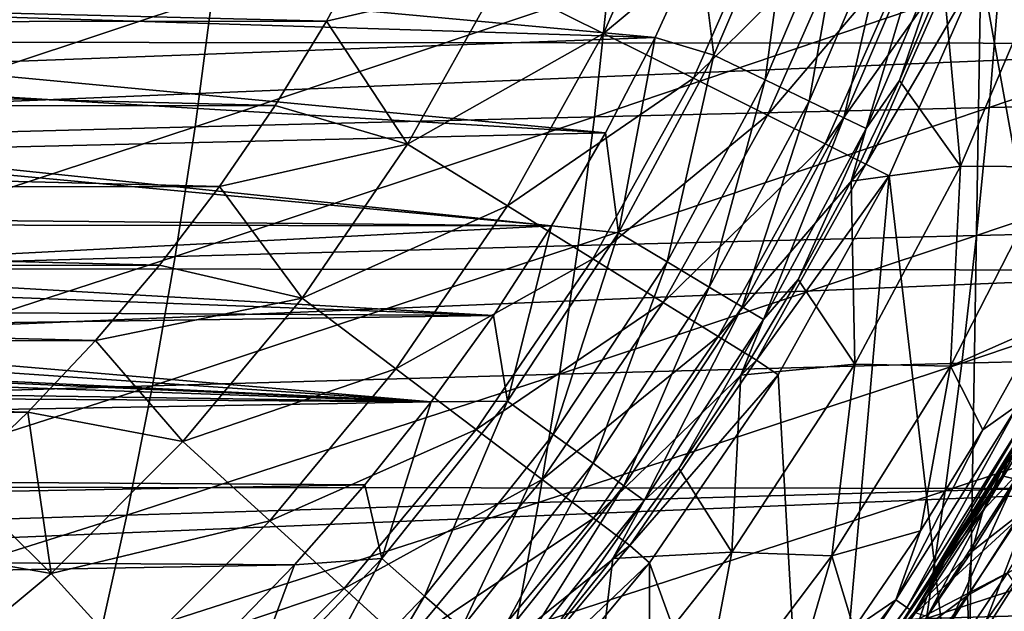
# Model space of a CAD drawing. Header units: metres. Extents: x -24 to 127, y -24 to 24.
# Tile 55 of 151: x 11 to 19, y -13 to -8. Entities that reach past the tile are written whole.
import ezdxf

# ---------------------------------------------------------------- set-up
doc = ezdxf.new("R2010")
doc.units = ezdxf.units.M
doc.layers.add('solid_12_381_051_XXX', color=7, linetype='CONTINUOUS')

msp = doc.modelspace()

# ---------------------------------------------------------------- linework, layer by layer
at = {"layer": 'solid_12_381_051_XXX'}
for points in [[(20.138784, -13.054431, 115.500305), (19.71973, -5.601876, 115.500305), (19.116631, -7.401208, 115.500305)], [(-23.225561, -6.044409, -4), (23.217451, -6.075547, -4), (-22.627668, -7.998378, -4)], [(-22.627668, -7.998378, -4), (23.217451, -6.075547, -4), (22.614536, -8.035113, -4)], [(15.089301, -7.51368, 125.583504), (15.966884, -7.950693, 124.063568), (16.632366, -6.443547, 124.063568)], [(16.632366, -6.443547, 124.063568), (15.966884, -7.950693, 124.063568), (17.414757, -6.746652, 122.461281)], [(17.549097, -6.586287, 142.985138), (16.88806, -8.132861, 142.985138), (16.768852, -7.171319, 143.050308)], [(17.314972, -8.33845, 142.793625), (16.88806, -8.132861, 142.985138), (17.549097, -6.586287, 142.985138)], [(17.99272, -6.75278, 142.793625), (17.314972, -8.33845, 142.793625), (17.549097, -6.586287, 142.985138)], [(15.966884, -7.950693, 124.063568), (16.71797, -8.324695, 122.461281), (17.414757, -6.746652, 122.461281)], [(17.414757, -6.746652, 122.461281), (16.71797, -8.324695, 122.461281), (18.058968, -6.99623, 120.789749)], [(17.684214, -8.516268, 142.488266), (17.314972, -8.33845, 142.793625), (17.99272, -6.75278, 142.793625)], [(18.376413, -6.896783, 142.488266), (17.684214, -8.516268, 142.488266), (17.99272, -6.75278, 142.793625)], [(17.971674, -8.654702, 142.08902), (17.684214, -8.516268, 142.488266), (18.376413, -6.896783, 142.488266)], [(18.675127, -7.008893, 142.08902), (17.971674, -8.654702, 142.08902), (18.376413, -6.896783, 142.488266)], [(16.71797, -8.324695, 122.461281), (17.336405, -8.632647, 120.789749), (18.058968, -6.99623, 120.789749)], [(18.058968, -6.99623, 120.789749), (17.336405, -8.632647, 120.789749), (18.559732, -7.190236, 119.06263)], [(18.158585, -8.744713, 141.621948), (17.971674, -8.654702, 142.08902), (18.675127, -7.008893, 142.08902)], [(18.869352, -7.081787, 141.621948), (18.158585, -8.744713, 141.621948), (18.675127, -7.008893, 142.08902)], [(-14.032295, -7.150809, 127.000305), (13.654616, -7.848498, 127.000305), (14.046996, -7.122194, 127.000305)], [(15.089301, -7.51368, 125.583504), (14.046996, -7.122194, 127.000305), (13.654616, -7.848498, 127.000305)], [(18.869352, -7.081787, 141.621948), (18.436388, -8.344135, 141.120102), (18.158585, -8.744713, 141.621948)], [(18.869352, -7.081787, 141.621948), (18.800909, -7.48671, 141.120102), (18.436388, -8.344135, 141.120102)], [(-14.032295, -7.150809, 127.000305), (-13.636566, -7.879517, 127.000305), (13.654616, -7.848498, 127.000305)], [(10.416135, -7.431747, 143.050308), (16.768852, -7.171319, 143.050308), (16.396955, -7.984219, 143.050308)], [(16.88806, -8.132861, 142.985138), (16.396955, -7.984219, 143.050308), (16.768852, -7.171319, 143.050308)], [(17.336405, -8.632647, 120.789749), (17.817133, -8.87203, 119.06263), (18.559732, -7.190236, 119.06263)], [(18.559732, -7.190236, 119.06263), (17.817133, -8.87203, 119.06263), (18.912981, -7.327018, 117.29406)], [(17.817133, -8.87203, 119.06263), (18.156256, -9.040822, 117.29406), (18.912981, -7.327018, 117.29406)], [(19.116631, -7.401208, 115.500305), (18.912981, -7.327018, 117.29406), (18.156256, -9.040822, 117.29406)], [(18.800909, -7.48671, 141.120102), (19.677208, -7.335359, 119.262741), (18.945469, -9.059204, 119.262741)], [(19.715355, -9.065074, 118.050301), (18.945469, -9.059204, 119.262741), (19.677208, -7.335359, 119.262741)], [(10.268428, -7.792314, 143.050308), (10.416135, -7.431747, 143.050308), (16.396955, -7.984219, 143.050308)], [(18.350164, -9.13895, 115.500305), (19.116631, -7.401208, 115.500305), (18.156256, -9.040822, 117.29406)], [(18.99675, -14.666215, 115.500305), (19.116631, -7.401208, 115.500305), (18.350164, -9.13895, 115.500305)], [(18.99675, -14.666215, 115.500305), (20.138784, -13.054431, 115.500305), (19.116631, -7.401208, 115.500305)], [(19.184275, -8.569425, 146.167038), (22.447886, -8.499824, 146.187149), (22.512003, -7.439354, 146.232864)], [(19.272387, -7.501513, 146.211807), (19.184275, -8.569425, 146.167038), (22.512003, -7.439354, 146.232864)], [(15.089301, -7.51368, 125.583504), (13.654616, -7.848498, 127.000305), (14.331662, -8.873887, 125.583504)], [(15.089301, -7.51368, 125.583504), (14.331662, -8.873887, 125.583504), (15.966884, -7.950693, 124.063568)], [(15.891483, -8.646172, 146.13826), (19.184275, -8.569425, 146.167038), (19.272387, -7.501513, 146.211807)], [(16.005217, -7.570419, 146.181747), (15.891483, -8.646172, 146.13826), (19.272387, -7.501513, 146.211807)], [(18.436388, -8.344135, 141.120102), (18.800909, -7.48671, 141.120102), (18.945469, -9.059204, 119.262741)], [(12.558461, -8.729611, 146.100311), (15.891483, -8.646172, 146.13826), (16.005217, -7.570419, 146.181747)], [(12.700059, -7.645646, 146.142166), (12.558461, -8.729611, 146.100311), (16.005217, -7.570419, 146.181747)], [(9.173368, -8.818632, 146.052475), (12.558461, -8.729611, 146.100311), (12.700059, -7.645646, 146.142166)], [(9.345739, -7.726143, 146.092407), (9.173368, -8.818632, 146.052475), (12.700059, -7.645646, 146.142166)], [(10.047652, -8.221714, 143.050308), (10.268428, -7.792314, 143.050308), (16.396955, -7.984219, 143.050308)], [(-13.636566, -7.879517, 127.000305), (13.226402, -8.551184, 127.000305), (13.654616, -7.848498, 127.000305)], [(-13.636566, -7.879517, 127.000305), (-13.205086, -8.583994, 127.000305), (13.226402, -8.551184, 127.000305)], [(14.331662, -8.873887, 125.583504), (13.654616, -7.848498, 127.000305), (13.226402, -8.551184, 127.000305)], [(14.331662, -8.873887, 125.583504), (15.165179, -9.390007, 124.063568), (15.966884, -7.950693, 124.063568)], [(15.966884, -7.950693, 124.063568), (15.165179, -9.390007, 124.063568), (16.71797, -8.324695, 122.461281)], [(-22.627668, -7.998378, -4), (22.614536, -8.035113, -4), (-21.869095, -9.885141, -4)], [(-21.869095, -9.885141, -4), (22.614536, -8.035113, -4), (21.851299, -9.924603, -4)], [(10.047652, -8.221714, 143.050308), (16.396955, -7.984219, 143.050308), (15.983648, -8.781264, 143.050308)], [(16.091049, -9.613955, 142.985138), (15.983648, -8.781264, 143.050308), (16.396955, -7.984219, 143.050308)], [(16.88806, -8.132861, 142.985138), (16.091049, -9.613955, 142.985138), (16.396955, -7.984219, 143.050308)], [(16.497814, -9.856984, 142.793625), (16.091049, -9.613955, 142.985138), (16.88806, -8.132861, 142.985138)], [(17.314972, -8.33845, 142.793625), (16.497814, -9.856984, 142.793625), (16.88806, -8.132861, 142.985138)], [(9.928424, -8.417195, 143.050308), (10.047652, -8.221714, 143.050308), (15.983648, -8.781264, 143.050308)], [(15.165179, -9.390007, 124.063568), (15.878553, -9.831714, 122.461281), (16.71797, -8.324695, 122.461281)], [(16.71797, -8.324695, 122.461281), (15.878553, -9.831714, 122.461281), (17.336405, -8.632647, 120.789749)], [(16.849628, -10.067184, 142.488266), (16.497814, -9.856984, 142.793625), (17.314972, -8.33845, 142.793625)], [(17.684214, -8.516268, 142.488266), (16.849628, -10.067184, 142.488266), (17.314972, -8.33845, 142.793625)], [(18.032789, -9.183874, 141.120102), (18.436388, -8.344135, 141.120102), (18.945469, -9.059204, 119.262741)], [(18.158585, -8.744713, 141.621948), (18.436388, -8.344135, 141.120102), (18.032789, -9.183874, 141.120102)], [(9.547625, -8.934407, 143.050308), (9.928424, -8.417195, 143.050308), (15.983648, -8.781264, 143.050308)], [(17.123524, -10.230829, 142.08902), (16.849628, -10.067184, 142.488266), (17.684214, -8.516268, 142.488266)], [(17.971674, -8.654702, 142.08902), (17.123524, -10.230829, 142.08902), (17.684214, -8.516268, 142.488266)], [(19.079185, -9.636405, 146.116241), (22.37145, -9.559719, 146.13533), (22.447886, -8.499824, 146.187149)], [(19.184275, -8.569425, 146.167038), (19.079185, -9.636405, 146.116241), (22.447886, -8.499824, 146.187149)], [(-13.205086, -8.583994, 127.000305), (12.762796, -9.228336, 127.000305), (13.226402, -8.551184, 127.000305)], [(-13.205086, -8.583994, 127.000305), (-12.738379, -9.262078, 127.000305), (12.762796, -9.228336, 127.000305)], [(14.331662, -8.873887, 125.583504), (13.226402, -8.551184, 127.000305), (12.762796, -9.228336, 127.000305)], [(15.756694, -9.720491, 146.088913), (19.079185, -9.636405, 146.116241), (19.184275, -8.569425, 146.167038)], [(15.891483, -8.646172, 146.13826), (15.756694, -9.720491, 146.088913), (19.184275, -8.569425, 146.167038)], [(12.392526, -9.81151, 146.052795), (15.756694, -9.720491, 146.088913), (15.891483, -8.646172, 146.13826)], [(12.558461, -8.729611, 146.100311), (12.392526, -9.81151, 146.052795), (15.891483, -8.646172, 146.13826)], [(15.878553, -9.831714, 122.461281), (16.465937, -10.195415, 120.789749), (17.336405, -8.632647, 120.789749)], [(17.336405, -8.632647, 120.789749), (16.465937, -10.195415, 120.789749), (17.817133, -8.87203, 119.06263)], [(17.301613, -10.337233, 141.621948), (17.123524, -10.230829, 142.08902), (17.971674, -8.654702, 142.08902)], [(18.158585, -8.744713, 141.621948), (17.301613, -10.337233, 141.621948), (17.971674, -8.654702, 142.08902)], [(8.974417, -9.908309, 146.007156), (12.392526, -9.81151, 146.052795), (12.558461, -8.729611, 146.100311)], [(9.173368, -8.818632, 146.052475), (8.974417, -9.908309, 146.007156), (12.558461, -8.729611, 146.100311)], [(9.547625, -8.934407, 143.050308), (15.983648, -8.781264, 143.050308), (15.532868, -9.556395, 143.050308)], [(16.091049, -9.613955, 142.985138), (15.532868, -9.556395, 143.050308), (15.983648, -8.781264, 143.050308)], [(18.158585, -8.744713, 141.621948), (17.590965, -10.004146, 141.120102), (17.301613, -10.337233, 141.621948)], [(18.158585, -8.744713, 141.621948), (18.032789, -9.183874, 141.120102), (17.590965, -10.004146, 141.120102)], [(14.331662, -8.873887, 125.583504), (12.762796, -9.228336, 127.000305), (13.451752, -10.158385, 125.583504)], [(14.331662, -8.873887, 125.583504), (13.451752, -10.158385, 125.583504), (15.165179, -9.390007, 124.063568)], [(16.465937, -10.195415, 120.789749), (16.922527, -10.478132, 119.06263), (17.817133, -8.87203, 119.06263)], [(17.817133, -8.87203, 119.06263), (16.922527, -10.478132, 119.06263), (18.156256, -9.040822, 117.29406)], [(9.499426, -8.991053, 143.050308), (9.547625, -8.934407, 143.050308), (15.532868, -9.556395, 143.050308)], [(8.996818, -9.494439, 143.050308), (9.499426, -8.991053, 143.050308), (15.532868, -9.556395, 143.050308)], [(16.922527, -10.478132, 119.06263), (17.244627, -10.677494, 117.29406), (18.156256, -9.040822, 117.29406)], [(18.350164, -9.13895, 115.500305), (18.156256, -9.040822, 117.29406), (17.244627, -10.677494, 117.29406)], [(18.032789, -9.183874, 141.120102), (18.945469, -9.059204, 119.262741), (18.063066, -10.711005, 119.262741)], [(18.863382, -10.726698, 118.050301), (18.063066, -10.711005, 119.262741), (18.945469, -9.059204, 119.262741)], [(18.863382, -10.726698, 118.050301), (18.945469, -9.059204, 119.262741), (19.715355, -9.065074, 118.050301)], [(18.863382, -10.726698, 118.050301), (19.715355, -9.065074, 118.050301), (19.61507, -10.395944, 118.050301)], [(17.424068, -10.799076, 115.500305), (18.350164, -9.13895, 115.500305), (17.244627, -10.677494, 117.29406)], [(17.731642, -16.17366, 115.500305), (18.350164, -9.13895, 115.500305), (17.424068, -10.799076, 115.500305)], [(17.590965, -10.004146, 141.120102), (18.032789, -9.183874, 141.120102), (18.063066, -10.711005, 119.262741)], [(17.731642, -16.17366, 115.500305), (18.99675, -14.666215, 115.500305), (18.350164, -9.13895, 115.500305)], [(-12.738379, -9.262078, 127.000305), (12.26127, -9.88425, 127.000305), (12.762796, -9.228336, 127.000305)], [(-12.738379, -9.262078, 127.000305), (-12.233667, -9.918299, 127.000305), (12.26127, -9.88425, 127.000305)], [(13.451752, -10.158385, 125.583504), (12.762796, -9.228336, 127.000305), (12.26127, -9.88425, 127.000305)], [(13.451752, -10.158385, 125.583504), (14.234093, -10.749208, 124.063568), (15.165179, -9.390007, 124.063568)], [(15.165179, -9.390007, 124.063568), (14.234093, -10.749208, 124.063568), (15.878553, -9.831714, 122.461281)], [(8.934541, -9.547511, 143.050308), (8.996818, -9.494439, 143.050308), (15.532868, -9.556395, 143.050308)], [(8.423407, -9.924427, 143.050308), (8.934541, -9.547511, 143.050308), (15.532868, -9.556395, 143.050308)], [(8.423407, -9.924427, 143.050308), (15.532868, -9.556395, 143.050308), (15.048552, -10.303545, 143.050308)], [(15.164484, -11.017642, 142.985138), (15.048552, -10.303545, 143.050308), (15.532868, -9.556395, 143.050308)], [(16.091049, -9.613955, 142.985138), (15.164484, -11.017642, 142.985138), (15.532868, -9.556395, 143.050308)], [(15.547825, -11.296156, 142.793625), (15.164484, -11.017642, 142.985138), (16.091049, -9.613955, 142.985138)], [(16.497814, -9.856984, 142.793625), (15.547825, -11.296156, 142.793625), (16.091049, -9.613955, 142.985138)], [(18.957121, -10.702452, 146.059433), (22.282701, -10.619041, 146.077393), (22.37145, -9.559719, 146.13533)], [(19.079185, -9.636405, 146.116241), (18.957121, -10.702452, 146.059433), (22.37145, -9.559719, 146.13533)], [(15.600847, -10.793377, 146.033691), (18.957121, -10.702452, 146.059433), (19.079185, -9.636405, 146.116241)], [(15.756694, -9.720491, 146.088913), (15.600847, -10.793377, 146.033691), (19.079185, -9.636405, 146.116241)], [(12.202253, -10.891341, 145.999603), (15.600847, -10.793377, 146.033691), (15.756694, -9.720491, 146.088913)], [(12.392526, -9.81151, 146.052795), (12.202253, -10.891341, 145.999603), (15.756694, -9.720491, 146.088913)], [(8.748882, -10.995174, 145.956451), (12.202253, -10.891341, 145.999603), (12.392526, -9.81151, 146.052795)], [(8.974417, -9.908309, 146.007156), (8.748882, -10.995174, 145.956451), (12.392526, -9.81151, 146.052795)], [(14.234093, -10.749208, 124.063568), (14.903668, -11.254853, 122.461281), (15.878553, -9.831714, 122.461281)], [(15.878553, -9.831714, 122.461281), (14.903668, -11.254853, 122.461281), (16.465937, -10.195415, 120.789749)], [(15.879382, -11.537046, 142.488266), (15.547825, -11.296156, 142.793625), (16.497814, -9.856984, 142.793625)], [(16.849628, -10.067184, 142.488266), (15.879382, -11.537046, 142.488266), (16.497814, -9.856984, 142.793625)], [(-21.869095, -9.885141, -4), (21.851299, -9.924603, -4), (-20.949934, -11.707642, -4)], [(-20.949934, -11.707642, -4), (21.851299, -9.924603, -4), (20.927721, -11.747071, -4)], [(-12.233667, -9.918299, 127.000305), (11.726308, -10.513709, 127.000305), (12.26127, -9.88425, 127.000305)], [(-12.233667, -9.918299, 127.000305), (-11.6958, -10.547448, 127.000305), (11.726308, -10.513709, 127.000305)], [(8.22185, -10.047573, 143.050308), (8.423407, -9.924427, 143.050308), (15.048552, -10.303545, 143.050308)], [(13.451752, -10.158385, 125.583504), (12.26127, -9.88425, 127.000305), (11.726308, -10.513709, 127.000305)], [(17.111855, -10.803213, 141.120102), (17.590965, -10.004146, 141.120102), (18.063066, -10.711005, 119.262741)], [(17.301613, -10.337233, 141.621948), (17.590965, -10.004146, 141.120102), (17.111855, -10.803213, 141.120102)], [(7.798761, -10.265489, 143.050308), (8.22185, -10.047573, 143.050308), (15.048552, -10.303545, 143.050308)], [(16.137505, -11.724584, 142.08902), (15.879382, -11.537046, 142.488266), (16.849628, -10.067184, 142.488266)], [(17.123524, -10.230829, 142.08902), (16.137505, -11.724584, 142.08902), (16.849628, -10.067184, 142.488266)], [(13.451752, -10.158385, 125.583504), (11.726308, -10.513709, 127.000305), (12.457076, -11.356217, 125.583504)], [(13.451752, -10.158385, 125.583504), (12.457076, -11.356217, 125.583504), (14.234093, -10.749208, 124.063568)], [(7.431862, -10.416094, 143.050308), (7.798761, -10.265489, 143.050308), (15.048552, -10.303545, 143.050308)], [(14.903668, -11.254853, 122.461281), (15.454988, -11.6712, 120.789749), (16.465937, -10.195415, 120.789749)], [(16.465937, -10.195415, 120.789749), (15.454988, -11.6712, 120.789749), (16.922527, -10.478132, 119.06263)], [(16.30534, -11.846522, 141.621948), (16.137505, -11.724584, 142.08902), (17.123524, -10.230829, 142.08902)], [(17.301613, -10.337233, 141.621948), (16.30534, -11.846522, 141.621948), (17.123524, -10.230829, 142.08902)], [(7.431862, -10.416094, 143.050308), (15.048552, -10.303545, 143.050308), (14.52992, -11.023293, 143.050308)], [(15.164484, -11.017642, 142.985138), (14.52992, -11.023293, 143.050308), (15.048552, -10.303545, 143.050308)], [(17.301613, -10.337233, 141.621948), (16.596474, -11.57938, 141.120102), (16.30534, -11.846522, 141.621948)], [(17.301613, -10.337233, 141.621948), (17.111855, -10.803213, 141.120102), (16.596474, -11.57938, 141.120102)], [(7.128299, -10.516245, 143.050308), (7.431862, -10.416094, 143.050308), (14.52992, -11.023293, 143.050308)], [(18.863382, -10.726698, 118.050301), (19.61507, -10.395944, 118.050301), (19.132385, -11.258731, 118.050301)], [(19.132385, -11.258731, 118.050301), (19.61507, -10.395944, 118.050301), (19.429523, -11.045816, 118.090416)], [(-11.6958, -10.547448, 127.000305), (11.162709, -11.111041, 127.000305), (11.726308, -10.513709, 127.000305)], [(6.594802, -10.641157, 143.050308), (7.128299, -10.516245, 143.050308), (14.52992, -11.023293, 143.050308)], [(12.457076, -11.356217, 125.583504), (11.726308, -10.513709, 127.000305), (11.162709, -11.111041, 127.000305)], [(15.454988, -11.6712, 120.789749), (15.883545, -11.99484, 119.06263), (16.922527, -10.478132, 119.06263)], [(16.922527, -10.478132, 119.06263), (15.883545, -11.99484, 119.06263), (17.244627, -10.677494, 117.29406)], [(19.959707, -10.45947, 137.711563), (19.293921, -11.64196, 137.809357), (19.795244, -10.695713, 137.208527)], [(19.405596, -11.669573, 138.350113), (19.293921, -11.64196, 137.809357), (19.959707, -10.45947, 137.711563)], [(-11.6958, -10.547448, 127.000305), (-11.129966, -11.143844, 127.000305), (11.162709, -11.111041, 127.000305)], [(5.719483, -10.718798, 143.050308), (6.436554, -10.666451, 143.050308), (14.52992, -11.023293, 143.050308)], [(6.436554, -10.666451, 143.050308), (6.594802, -10.641157, 143.050308), (14.52992, -11.023293, 143.050308)], [(15.883545, -11.99484, 119.06263), (16.185877, -12.223071, 117.29406), (17.244627, -10.677494, 117.29406)], [(17.424068, -10.799076, 115.500305), (17.244627, -10.677494, 117.29406), (16.185877, -12.223071, 117.29406)], [(18.818079, -11.767565, 145.996597), (22.181637, -11.677789, 146.013336), (22.282701, -10.619041, 146.077393)], [(18.957121, -10.702452, 146.059433), (18.818079, -11.767565, 145.996597), (22.282701, -10.619041, 146.077393)], [(-5.719484, -10.718798, 143.050308), (14.52992, -11.023293, 143.050308), (-14.672848, -10.832205, 143.050308)], [(-5.719484, -10.718798, 143.050308), (5.719483, -10.718798, 143.050308), (14.52992, -11.023293, 143.050308)], [(12.457076, -11.356217, 125.583504), (13.181567, -12.016704, 124.063568), (14.234093, -10.749208, 124.063568)], [(14.234093, -10.749208, 124.063568), (13.181567, -12.016704, 124.063568), (14.903668, -11.254853, 122.461281)], [(15.423944, -11.864828, 145.97258), (18.818079, -11.767565, 145.996597), (18.957121, -10.702452, 146.059433)], [(15.600847, -10.793377, 146.033691), (15.423944, -11.864828, 145.97258), (18.957121, -10.702452, 146.059433)], [(17.111855, -10.803213, 141.120102), (18.063066, -10.711005, 119.262741), (17.037016, -12.277626, 119.262741)], [(17.871296, -12.308028, 118.050301), (17.037016, -12.277626, 119.262741), (18.063066, -10.711005, 119.262741)], [(17.871296, -12.308028, 118.050301), (18.063066, -10.711005, 119.262741), (18.863382, -10.726698, 118.050301)], [(17.871296, -12.308028, 118.050301), (18.863382, -10.726698, 118.050301), (18.611372, -12.100759, 118.050301)], [(18.863382, -10.726698, 118.050301), (19.132385, -11.258731, 118.050301), (18.611372, -12.100759, 118.050301)], [(19.293921, -11.64196, 137.809357), (19.349848, -11.481872, 137.272766), (19.795244, -10.695713, 137.208527)], [(-14.672848, -10.832205, 143.050308), (14.52992, -11.023293, 143.050308), (-14.127891, -11.533994, 143.050308)], [(11.987645, -11.969105, 145.94075), (15.423944, -11.864828, 145.97258), (15.600847, -10.793377, 146.033691)], [(12.202253, -10.891341, 145.999603), (11.987645, -11.969105, 145.94075), (15.600847, -10.793377, 146.033691)], [(16.349493, -12.367023, 115.500305), (17.424068, -10.799076, 115.500305), (16.185877, -12.223071, 117.29406)], [(17.731642, -16.17366, 115.500305), (17.424068, -10.799076, 115.500305), (16.349493, -12.367023, 115.500305)], [(16.596474, -11.57938, 141.120102), (17.111855, -10.803213, 141.120102), (17.037016, -12.277626, 119.262741)], [(19.748013, -10.797397, 87.194283), (19.250895, -11.64702, 86.564812), (19.57583, -11.092199, 86.057838)], [(19.748013, -10.797397, 87.194283), (19.293697, -11.58911, 87.900581), (19.250895, -11.64702, 86.564812)], [(19.588053, -11.176371, 88.90596), (19.293697, -11.58911, 87.900581), (19.748013, -10.797397, 87.194283)], [(8.496766, -12.079228, 145.900345), (11.987645, -11.969105, 145.94075), (12.202253, -10.891341, 145.999603)], [(8.748882, -10.995174, 145.956451), (8.496766, -12.079228, 145.900345), (12.202253, -10.891341, 145.999603)], [(-14.127891, -11.533994, 143.050308), (14.52992, -11.023293, 143.050308), (13.975483, -11.718141, 143.050308)], [(14.115822, -12.332623, 142.985138), (13.975483, -11.718141, 143.050308), (14.52992, -11.023293, 143.050308)], [(15.164484, -11.017642, 142.985138), (14.115822, -12.332623, 142.985138), (14.52992, -11.023293, 143.050308)], [(14.472654, -12.644377, 142.793625), (14.115822, -12.332623, 142.985138), (15.164484, -11.017642, 142.985138)], [(15.547825, -11.296156, 142.793625), (14.472654, -12.644377, 142.793625), (15.164484, -11.017642, 142.985138)], [(18.40696, -12.676761, 118.090416), (19.429523, -11.045816, 118.090416), (18.497505, -12.739122, 118.200302)], [(19.132385, -11.258731, 118.050301), (19.429523, -11.045816, 118.090416), (18.40696, -12.676761, 118.090416)], [(19.429523, -11.045816, 118.090416), (19.525099, -11.100156, 118.200302), (18.497505, -12.739122, 118.200302)], [(19.57583, -11.092199, 86.057838), (19.250895, -11.64702, 86.564812), (19.462355, -11.289042)], [(-11.129966, -11.143844, 127.000305), (10.569921, -11.676511, 127.000305), (11.162709, -11.111041, 127.000305)], [(11.356123, -12.457163, 125.583504), (11.162709, -11.111041, 127.000305), (10.569921, -11.676511, 127.000305)], [(12.457076, -11.356217, 125.583504), (11.162709, -11.111041, 127.000305), (11.356123, -12.457163, 125.583504)], [(18.497505, -12.739122, 118.200302), (19.525099, -11.100156, 118.200302), (18.530603, -12.761926, 118.350304)], [(19.525099, -11.100156, 118.200302), (19.560036, -11.120027, 118.350304), (18.530603, -12.761926, 118.350304)], [(18.875137, -12.246598, 137.339996), (18.530603, -12.761926, 118.350304), (19.560036, -11.120027, 118.350304)], [(19.349848, -11.481872, 137.272766), (18.875137, -12.246598, 137.339996), (19.560036, -11.120027, 118.350304)], [(13.181567, -12.016704, 124.063568), (13.801631, -12.581971, 122.461281), (14.903668, -11.254853, 122.461281)], [(14.903668, -11.254853, 122.461281), (13.801631, -12.581971, 122.461281), (15.454988, -11.6712, 120.789749)], [(19.588053, -11.176371, 88.90596), (19.13633, -11.929124, 89.588554), (19.293697, -11.58911, 87.900581)], [(19.49791, -11.545497, 90.554985), (19.13633, -11.929124, 89.588554), (19.588053, -11.176371, 88.90596)], [(14.781283, -12.914019, 142.488266), (14.472654, -12.644377, 142.793625), (15.547825, -11.296156, 142.793625)], [(15.879382, -11.537046, 142.488266), (14.781283, -12.914019, 142.488266), (15.547825, -11.296156, 142.793625)], [(18.611372, -12.100759, 118.050301), (19.132385, -11.258731, 118.050301), (18.40696, -12.676761, 118.090416)], [(19.462355, -11.289042), (18.411968, -12.933124), (19.858297, -11.602919)], [(18.540964, -12.746868, 87.653145), (18.411968, -12.933124), (19.462355, -11.289042)], [(18.906506, -12.198116, 87.096519), (18.540964, -12.746868, 87.653145), (19.462355, -11.289042)], [(19.250895, -11.64702, 86.564812), (18.906506, -12.198116, 87.096519), (19.462355, -11.289042)], [(12.457076, -11.356217, 125.583504), (11.356123, -12.457163, 125.583504), (13.181567, -12.016704, 124.063568)], [(19.293921, -11.64196, 137.809357), (18.875137, -12.246598, 137.339996), (19.349848, -11.481872, 137.272766)], [(-14.127891, -11.533994, 143.050308), (13.975483, -11.718141, 143.050308), (-13.549237, -12.208608, 143.050308)], [(15.021557, -13.123939, 142.08902), (14.781283, -12.914019, 142.488266), (15.879382, -11.537046, 142.488266)], [(16.137505, -11.724584, 142.08902), (15.021557, -13.123939, 142.08902), (15.879382, -11.537046, 142.488266)], [(16.045914, -12.331003, 141.120102), (16.596474, -11.57938, 141.120102), (17.037016, -12.277626, 119.262741)], [(16.30534, -11.846522, 141.621948), (16.596474, -11.57938, 141.120102), (16.045914, -12.331003, 141.120102)], [(19.49791, -11.545497, 90.554985), (19.040123, -12.272551, 91.218307), (19.13633, -11.929124, 89.588554)], [(19.475195, -11.933041, 92.140251), (19.040123, -12.272551, 91.218307), (19.49791, -11.545497, 90.554985)], [(18.411968, -12.933124), (19.338068, -12.451654), (19.858297, -11.602919)], [(19.293921, -11.64196, 137.809357), (18.558327, -12.781982, 137.912918), (18.875137, -12.246598, 137.339996)], [(18.668972, -12.815052, 138.453552), (18.558327, -12.781982, 137.912918), (19.293921, -11.64196, 137.809357)], [(19.405596, -11.669573, 138.350113), (18.668972, -12.815052, 138.453552), (19.293921, -11.64196, 137.809357)], [(19.293697, -11.58911, 87.900581), (18.822348, -12.33947, 88.617165), (18.906506, -12.198116, 87.096519)], [(19.13633, -11.929124, 89.588554), (18.822348, -12.33947, 88.617165), (19.293697, -11.58911, 87.900581)], [(19.293697, -11.58911, 87.900581), (18.906506, -12.198116, 87.096519), (19.250895, -11.64702, 86.564812)], [(-20.949934, -11.707642, -4), (20.927721, -11.747071, -4), (-19.88866, -13.433301, -4)], [(-19.88866, -13.433301, -4), (20.927721, -11.747071, -4), (19.863708, -13.470354, -4)], [(-13.549237, -12.208608, 143.050308), (13.975483, -11.718141, 143.050308), (13.388108, -12.384913, 143.050308)], [(11.356123, -12.457163, 125.583504), (10.569921, -11.676511, 127.000305), (9.946447, -12.212061, 127.000305)], [(14.115822, -12.332623, 142.985138), (13.388108, -12.384913, 143.050308), (13.975483, -11.718141, 143.050308)], [(13.801631, -12.581971, 122.461281), (14.312183, -13.047411, 120.789749), (15.454988, -11.6712, 120.789749)], [(15.454988, -11.6712, 120.789749), (14.312183, -13.047411, 120.789749), (15.883545, -11.99484, 119.06263)], [(15.177785, -13.260431, 141.621948), (15.021557, -13.123939, 142.08902), (16.137505, -11.724584, 142.08902)], [(16.30534, -11.846522, 141.621948), (15.177785, -13.260431, 141.621948), (16.137505, -11.724584, 142.08902)], [(18.662062, -12.831746, 145.92775), (22.068254, -12.735963, 145.943161), (22.181637, -11.677789, 146.013336)], [(18.818079, -11.767565, 145.996597), (18.662062, -12.831746, 145.92775), (22.181637, -11.677789, 146.013336)], [(18.847075, -12.894787, 138.993134), (18.668972, -12.815052, 138.453552), (19.405596, -11.669573, 138.350113)], [(19.587402, -11.739727, 138.889801), (18.847075, -12.894787, 138.993134), (19.405596, -11.669573, 138.350113)], [(19.093464, -13.023228, 139.51329), (18.847075, -12.894787, 138.993134), (19.587402, -11.739727, 138.889801)], [(19.840317, -11.854372, 139.410065), (19.093464, -13.023228, 139.51329), (19.587402, -11.739727, 138.889801)], [(15.225985, -12.934846, 145.905609), (18.662062, -12.831746, 145.92775), (18.818079, -11.767565, 145.996597)], [(15.423944, -11.864828, 145.97258), (15.225985, -12.934846, 145.905609), (18.818079, -11.767565, 145.996597)], [(11.748699, -13.044801, 145.876221), (15.225985, -12.934846, 145.905609), (15.423944, -11.864828, 145.97258)], [(11.987645, -11.969105, 145.94075), (11.748699, -13.044801, 145.876221), (15.423944, -11.864828, 145.97258)], [(16.30534, -11.846522, 141.621948), (15.461342, -13.056489, 141.120102), (15.177785, -13.260431, 141.621948)], [(16.30534, -11.846522, 141.621948), (16.045914, -12.331003, 141.120102), (15.461342, -13.056489, 141.120102)], [(19.4044, -13.199326, 139.994965), (19.093464, -13.023228, 139.51329), (19.840317, -11.854372, 139.410065)], [(8.218068, -13.16047, 145.838837), (11.748699, -13.044801, 145.876221), (11.987645, -11.969105, 145.94075)], [(8.496766, -12.079228, 145.900345), (8.218068, -13.16047, 145.838837), (11.987645, -11.969105, 145.94075)], [(14.312183, -13.047411, 120.789749), (14.709051, -13.409213, 119.06263), (15.883545, -11.99484, 119.06263)], [(15.883545, -11.99484, 119.06263), (14.709051, -13.409213, 119.06263), (16.185877, -12.223071, 117.29406)], [(19.13633, -11.929124, 89.588554), (18.664125, -12.651052, 90.285446), (18.822348, -12.33947, 88.617165)], [(19.040123, -12.272551, 91.218307), (18.664125, -12.651052, 90.285446), (19.13633, -11.929124, 89.588554)], [(19.475195, -11.933041, 92.140251), (19.003981, -12.641335, 92.784653), (19.040123, -12.272551, 91.218307)], [(19.510851, -12.356916, 93.655807), (19.003981, -12.641335, 92.784653), (19.475195, -11.933041, 92.140251)], [(11.356123, -12.457163, 125.583504), (12.016582, -13.181678, 124.063568), (13.181567, -12.016704, 124.063568)], [(13.181567, -12.016704, 124.063568), (12.016582, -13.181678, 124.063568), (13.801631, -12.581971, 122.461281)], [(17.871296, -12.308028, 118.050301), (18.611372, -12.100759, 118.050301), (18.055273, -12.916687, 118.050301)], [(18.055273, -12.916687, 118.050301), (18.611372, -12.100759, 118.050301), (18.40696, -12.676761, 118.090416)], [(-13.549237, -12.208608, 143.050308), (13.388108, -12.384913, 143.050308), (-12.939443, -12.852731, 143.050308)], [(11.356123, -12.457163, 125.583504), (9.946447, -12.212061, 127.000305), (10.158284, -13.451829, 125.583504)], [(14.709051, -13.409213, 119.06263), (14.989035, -13.664366, 117.29406), (16.185877, -12.223071, 117.29406)], [(16.349493, -12.367023, 115.500305), (16.185877, -12.223071, 117.29406), (14.989035, -13.664366, 117.29406)], [(18.822348, -12.33947, 88.617165), (18.540964, -12.746868, 87.653145), (18.906506, -12.198116, 87.096519)], [(16.045914, -12.331003, 141.120102), (17.037016, -12.277626, 119.262741), (15.875477, -13.746609, 119.262741)], [(16.747847, -13.798503, 118.050301), (15.875477, -13.746609, 119.262741), (17.037016, -12.277626, 119.262741)], [(16.747847, -13.798503, 118.050301), (17.037016, -12.277626, 119.262741), (17.871296, -12.308028, 118.050301)], [(16.747847, -13.798503, 118.050301), (17.871296, -12.308028, 118.050301), (17.465437, -13.703625, 118.050301)], [(17.871296, -12.308028, 118.050301), (18.055273, -12.916687, 118.050301), (17.465437, -13.703625, 118.050301)], [(18.875137, -12.246598, 137.339996), (18.372471, -12.988546, 137.40979), (18.530603, -12.761926, 118.350304)], [(18.558327, -12.781982, 137.912918), (18.372471, -12.988546, 137.40979), (18.875137, -12.246598, 137.339996)], [(19.040123, -12.272551, 91.218307), (18.560236, -12.974179, 91.896286), (18.664125, -12.651052, 90.285446)], [(19.003981, -12.641335, 92.784653), (18.560236, -12.974179, 91.896286), (19.040123, -12.272551, 91.218307)], [(-12.939443, -12.852731, 143.050308), (13.388108, -12.384913, 143.050308), (12.770666, -13.02044, 143.050308)], [(12.953508, -13.548307, 142.985138), (12.770666, -13.02044, 143.050308), (13.388108, -12.384913, 143.050308)], [(14.115822, -12.332623, 142.985138), (12.953508, -13.548307, 142.985138), (13.388108, -12.384913, 143.050308)], [(13.280958, -13.890793, 142.793625), (12.953508, -13.548307, 142.985138), (14.115822, -12.332623, 142.985138)], [(14.472654, -12.644377, 142.793625), (13.280958, -13.890793, 142.793625), (14.115822, -12.332623, 142.985138)], [(15.133456, -13.827054, 115.500305), (16.349493, -12.367023, 115.500305), (14.989035, -13.664366, 117.29406)], [(16.34893, -17.569315, 115.500305), (16.349493, -12.367023, 115.500305), (15.133456, -13.827054, 115.500305)], [(15.461342, -13.056489, 141.120102), (16.045914, -12.331003, 141.120102), (15.875477, -13.746609, 119.262741)], [(16.34893, -17.569315, 115.500305), (17.731642, -16.17366, 115.500305), (16.349493, -12.367023, 115.500305)], [(18.822348, -12.33947, 88.617165), (18.153107, -13.293409, 88.23539), (18.540964, -12.746868, 87.653145)], [(18.822348, -12.33947, 88.617165), (18.332064, -13.056159, 89.347557), (18.153107, -13.293409, 88.23539)], [(18.664125, -12.651052, 90.285446), (18.332064, -13.056159, 89.347557), (18.822348, -12.33947, 88.617165)], [(19.510851, -12.356916, 93.655807), (19.019958, -13.048942, 94.279892), (19.003981, -12.641335, 92.784653)], [(19.589689, -12.82632, 95.094254), (19.019958, -13.048942, 94.279892), (19.510851, -12.356916, 93.655807)], [(11.356123, -12.457163, 125.583504), (10.158284, -13.451829, 125.583504), (12.016582, -13.181678, 124.063568)], [(18.411968, -12.933124), (18.781361, -13.276822), (19.338068, -12.451654)], [(19.575199, -12.789116, -0.07612), (19.338068, -12.451654), (18.781361, -13.276822)], [(12.016582, -13.181678, 124.063568), (12.581845, -13.801746, 122.461281), (13.801631, -12.581971, 122.461281)], [(13.801631, -12.581971, 122.461281), (12.581845, -13.801746, 122.461281), (14.312183, -13.047411, 120.789749)], [(13.564175, -14.187015, 142.488266), (13.280958, -13.890793, 142.793625), (14.472654, -12.644377, 142.793625)], [(14.781283, -12.914019, 142.488266), (13.564175, -14.187015, 142.488266), (14.472654, -12.644377, 142.793625)], [(18.664125, -12.651052, 90.285446), (18.17098, -13.345721, 90.997261), (18.332064, -13.056159, 89.347557)], [(18.560236, -12.974179, 91.896286), (18.17098, -13.345721, 90.997261), (18.664125, -12.651052, 90.285446)], [(19.003981, -12.641335, 92.784653), (18.510593, -13.325946, 93.441963), (18.560236, -12.974179, 91.896286)], [(19.019958, -13.048942, 94.279892), (18.510593, -13.325946, 93.441963), (19.003981, -12.641335, 92.784653)], [(17.247847, -14.213663, 118.090416), (18.40696, -12.676761, 118.090416), (17.332689, -14.283586, 118.200302)], [(18.055273, -12.916687, 118.050301), (18.40696, -12.676761, 118.090416), (17.247847, -14.213663, 118.090416)], [(18.40696, -12.676761, 118.090416), (18.497505, -12.739122, 118.200302), (17.332689, -14.283586, 118.200302)], [(18.489067, -13.894994, 145.852875), (21.942558, -13.793564, 145.866867), (22.068254, -12.735963, 145.943161)], [(18.662062, -12.831746, 145.92775), (18.489067, -13.894994, 145.852875), (22.068254, -12.735963, 145.943161)], [(17.332689, -14.283586, 118.200302), (18.497505, -12.739122, 118.200302), (17.363703, -14.309152, 118.350304)], [(18.497505, -12.739122, 118.200302), (18.530603, -12.761926, 118.350304), (17.363703, -14.309152, 118.350304)], [(17.843285, -13.706467, 137.481705), (17.363703, -14.309152, 118.350304), (18.530603, -12.761926, 118.350304)], [(18.372471, -12.988546, 137.40979), (17.843285, -13.706467, 137.481705), (18.530603, -12.761926, 118.350304)], [(18.540964, -12.746868, 87.653145), (18.153107, -13.293409, 88.23539), (18.411968, -12.933124)]]:
    msp.add_3dface(points, dxfattribs=at)

doc.saveas('drawing.dxf')
